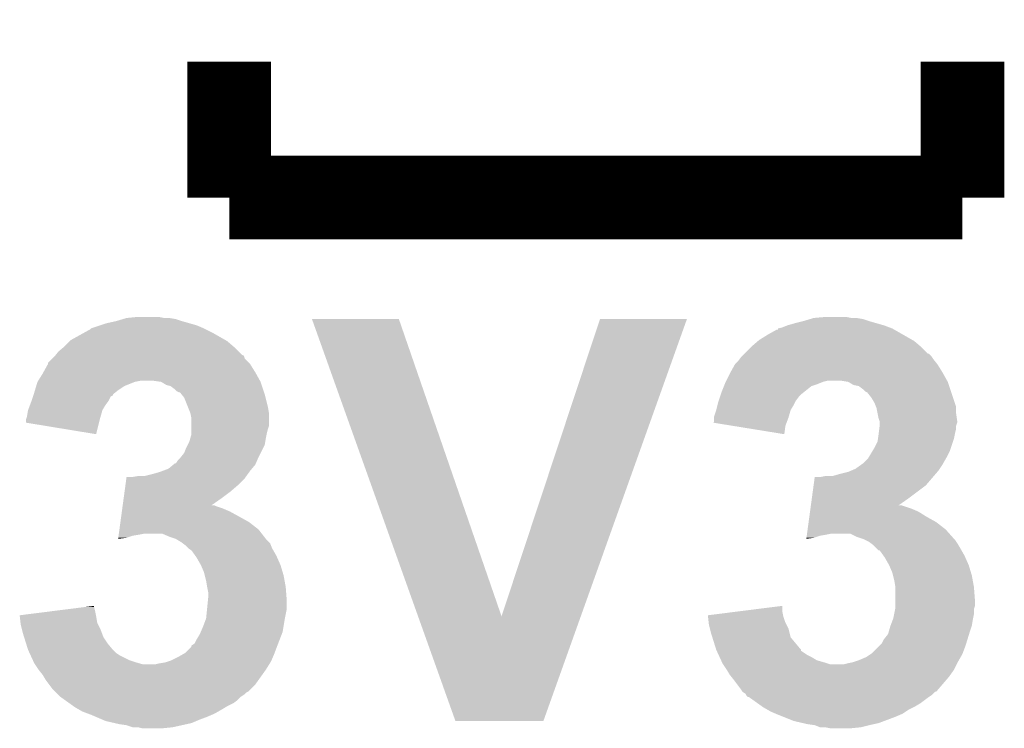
# Model space of a CAD drawing. Extents: x -1.3 to 24.2, y -3.9 to 53.4.
# Tile 7 of 45: x 4.7 to 7.1, y 4.1 to 5.8. Entities that reach past the tile are written whole.
import ezdxf

# ---------------------------------------------------------------- set-up
doc = ezdxf.new("R2010")
doc.units = 0
doc.layers.add('LTE_IOT_24_CLICK_V101_GTO', color=11, linetype='CONTINUOUS')

msp = doc.modelspace()

# ---------------------------------------------------------------- linework, layer by layer
at = {"layer": 'LTE_IOT_24_CLICK_V101_GTO', "const_width": 0.2032}
for points in [[(5.1816, 5.3848), (5.1816, 5.715)], [(6.9596, 5.3848), (6.9596, 5.715)], [(5.1816, 5.3848), (6.9596, 5.3848)]]:
    msp.add_lwpolyline(points, dxfattribs=at)
at = {"layer": 'LTE_IOT_24_CLICK_V101_GTO'}
for points in [[(4.907278, 5.08508), (4.924206, 5.090158), (5.0673, 5.08508), (5.052062, 5.090158)], [(4.924206, 5.090158), (4.932682, 5.0927), (5.052062, 5.090158), (5.036822, 5.0927)], [(4.932682, 5.0927), (4.958078, 5.09524), (5.024122, 5.0927), (5.011418, 5.09524)], [(5.382294, 5.090142), (5.382288, 5.090156), (5.593084, 5.090142), (5.382288, 5.090156)], [(5.639606, 4.368868), (5.382294, 5.090142), (5.842022, 4.368868), (5.593084, 5.090142)], [(5.842022, 4.368868), (6.080768, 5.09013), (6.03423, 4.368868), (6.29157, 5.09013)], [(6.080768, 5.09013), (6.080778, 5.09016), (6.29157, 5.09013), (6.080778, 5.09016)], [(6.573518, 5.08508), (6.590446, 5.090158), (6.73354, 5.08508), (6.718302, 5.090158)], [(6.590446, 5.090158), (6.598922, 5.0927), (6.718302, 5.090158), (6.703062, 5.0927)], [(6.598922, 5.0927), (6.626858, 5.09524), (6.690362, 5.0927), (6.677658, 5.09524)], [(4.830058, 5.05714), (4.843778, 5.064762), (5.140958, 5.05714), (5.125716, 5.064762)], [(4.843778, 5.064762), (4.846324, 5.0673), (5.125716, 5.064762), (5.12064, 5.0673)], [(4.846324, 5.0673), (4.869182, 5.07492), (5.12064, 5.0673), (5.102862, 5.07492)], [(4.869182, 5.07492), (4.884422, 5.08), (5.102862, 5.07492), (5.085082, 5.08)], [(4.884422, 5.08), (4.907278, 5.08508), (5.085082, 5.08), (5.0673, 5.08508)], [(6.48716, 5.052058), (6.510026, 5.06476), (6.816094, 5.052058), (6.793868, 5.06476)], [(6.510026, 5.06476), (6.51256, 5.064784), (6.793868, 5.06476), (6.793826, 5.064784)], [(6.51256, 5.064784), (6.512578, 5.0673), (6.793826, 5.064784), (6.789422, 5.0673)], [(6.512578, 5.0673), (6.51258, 5.067304), (6.789422, 5.0673), (6.789412, 5.067304)], [(6.51258, 5.067304), (6.522722, 5.069842), (6.789412, 5.067304), (6.782644, 5.069842)], [(6.522722, 5.069842), (6.535414, 5.07492), (6.782644, 5.069842), (6.7691, 5.07492)], [(6.535414, 5.07492), (6.53542, 5.074922), (6.7691, 5.07492), (6.769094, 5.074922)], [(6.53542, 5.074922), (6.5532, 5.08), (6.769094, 5.074922), (6.75132, 5.08)], [(6.5532, 5.08), (6.573518, 5.08508), (6.75132, 5.08), (6.73354, 5.08508)], [(4.79552, 5.03682), (4.798062, 5.039362), (5.176518, 5.03682), (5.17207, 5.039362)], [(4.798062, 5.039362), (4.830058, 5.05714), (5.17207, 5.039362), (5.140958, 5.05714)], [(6.463878, 5.03682), (6.466842, 5.03936), (6.842758, 5.03682), (6.838314, 5.03936)], [(6.466842, 5.03936), (6.48716, 5.052058), (6.838314, 5.03936), (6.816094, 5.052058)], [(4.767582, 5.011422), (4.779774, 5.021582), (5.20446, 5.011422), (5.1943, 5.021582)], [(4.779774, 5.021582), (4.782818, 5.024118), (5.1943, 5.021582), (5.191342, 5.024118)], [(4.782818, 5.024118), (4.79552, 5.03682), (5.191342, 5.024118), (5.176518, 5.03682)], [(6.43128, 5.00634), (6.446522, 5.021582), (6.875784, 5.00634), (6.86054, 5.021582)], [(6.446522, 5.021582), (6.44906, 5.02412), (6.86054, 5.021582), (6.85758, 5.02412)], [(6.44906, 5.02412), (6.463878, 5.03682), (6.85758, 5.02412), (6.842758, 5.03682)], [(4.742186, 4.983486), (4.75234, 4.99364), (5.229854, 4.983486), (5.219704, 4.99364)], [(4.75234, 4.99364), (4.757422, 4.998722), (5.219704, 4.99364), (5.218006, 4.998722)], [(4.757422, 4.998722), (4.759446, 5.001252), (5.218006, 4.998722), (5.217158, 5.001252)], [(4.759446, 5.001252), (4.761482, 5.003798), (5.217158, 5.001252), (5.212084, 5.003798)], [(4.761482, 5.003798), (4.767582, 5.011422), (5.212084, 5.003798), (5.20446, 5.011422)], [(6.41604, 4.988562), (6.41985, 4.99364), (6.892542, 4.988562), (6.88848, 4.99364)], [(6.41985, 4.99364), (6.423662, 4.99872), (6.88848, 4.99364), (6.885094, 4.99872)], [(6.423662, 4.99872), (6.4262, 5.00126), (6.885094, 4.99872), (6.8834, 5.00126)], [(6.4262, 5.00126), (6.431274, 5.006334), (6.8834, 5.00126), (6.878326, 5.006334)], [(6.431274, 5.006334), (6.43128, 5.00634), (6.878326, 5.006334), (6.875784, 5.00634)], [(4.730888, 4.96062), (4.742174, 4.980938), (5.245098, 4.96062), (5.2324, 4.980938)], [(4.742174, 4.980938), (4.74218, 4.980946), (5.2324, 4.980938), (5.232394, 4.980946)], [(4.74218, 4.980946), (4.742186, 4.983486), (5.232394, 4.980946), (5.229854, 4.983486)], [(6.39713, 4.96062), (6.408422, 4.980938), (6.911338, 4.96062), (6.89864, 4.980938)], [(6.408422, 4.980938), (6.41604, 4.988562), (6.89864, 4.980938), (6.892542, 4.988562)], [(4.718366, 4.9403), (4.729478, 4.95808), (5.256388, 4.9403), (5.24651, 4.95808)], [(4.729478, 4.95808), (4.730888, 4.96062), (5.24651, 4.95808), (5.245098, 4.96062)], [(6.38683, 4.9403), (6.39572, 4.95808), (6.922628, 4.9403), (6.91275, 4.95808)], [(6.39572, 4.95808), (6.39713, 4.96062), (6.91275, 4.95808), (6.911338, 4.96062)], [(4.710684, 4.91744), (4.713732, 4.927598), (4.91236, 4.91744), (4.927598, 4.927598)], [(4.713732, 4.927598), (4.71678, 4.937758), (4.927598, 4.927598), (4.952998, 4.937758)], [(4.71678, 4.937758), (4.716782, 4.937762), (4.952998, 4.937758), (4.953016, 4.937762)], [(4.716782, 4.937762), (4.718366, 4.9403), (4.953016, 4.937762), (4.965698, 4.9403)], [(5.0165, 4.93776), (4.998718, 4.9403), (5.2578, 4.93776), (5.256388, 4.9403)], [(5.016504, 4.937758), (5.0165, 4.93776), (5.2578, 4.937758), (5.2578, 4.93776)], [(5.029198, 4.93014), (5.016504, 4.937758), (5.26034, 4.93014), (5.2578, 4.937758)], [(5.03936, 4.927602), (5.029198, 4.93014), (5.261186, 4.927602), (5.26034, 4.93014)], [(5.049518, 4.91998), (5.03936, 4.927602), (5.263726, 4.91998), (5.261186, 4.927602)], [(5.054602, 4.914902), (5.049518, 4.91998), (5.265418, 4.914902), (5.263726, 4.91998)], [(6.3754, 4.91236), (6.381494, 4.927598), (6.57479, 4.91236), (6.593838, 4.927598)], [(6.381494, 4.927598), (6.383528, 4.93268), (6.593838, 4.927598), (6.609082, 4.93268)], [(6.383528, 4.93268), (6.385558, 4.937758), (6.609082, 4.93268), (6.621778, 4.937758)], [(6.385558, 4.937758), (6.38556, 4.93776), (6.621778, 4.937758), (6.621784, 4.93776)], [(6.38556, 4.93776), (6.38683, 4.9403), (6.621784, 4.93776), (6.631938, 4.9403)], [(6.68274, 4.93776), (6.667498, 4.9403), (6.92404, 4.93776), (6.922628, 4.9403)], [(6.682744, 4.937758), (6.68274, 4.93776), (6.92404, 4.937758), (6.92404, 4.93776)], [(6.695438, 4.93014), (6.682744, 4.937758), (6.92658, 4.93014), (6.92404, 4.937758)], [(6.70814, 4.927602), (6.695438, 4.93014), (6.927426, 4.927602), (6.92658, 4.93014)], [(6.718298, 4.91998), (6.70814, 4.927602), (6.929966, 4.91998), (6.927426, 4.927602)], [(6.723382, 4.914902), (6.718298, 4.91998), (6.93166, 4.914902), (6.929966, 4.91998)], [(4.702386, 4.892042), (4.70577, 4.902194), (4.889498, 4.892042), (4.89458, 4.902194)], [(4.70577, 4.902194), (4.706618, 4.904734), (4.89458, 4.902194), (4.899644, 4.904734)], [(4.706618, 4.904734), (4.707464, 4.907274), (4.899644, 4.904734), (4.89966, 4.907274)], [(4.707464, 4.907274), (4.70916, 4.91236), (4.89966, 4.907274), (4.906012, 4.91236)], [(4.70916, 4.91236), (4.710684, 4.91744), (4.906012, 4.91236), (4.91236, 4.91744)], [(5.059676, 4.912362), (5.054602, 4.914902), (5.266266, 4.912362), (5.265418, 4.914902)], [(5.062214, 4.91236), (5.059676, 4.912362), (5.266266, 4.91236), (5.266266, 4.912362)], [(5.06628, 4.90728), (5.062214, 4.91236), (5.267958, 4.90728), (5.266266, 4.91236)], [(5.072378, 4.899658), (5.06628, 4.90728), (5.269866, 4.899658), (5.267958, 4.90728)], [(5.081524, 4.8768), (5.072378, 4.899658), (5.27558, 4.8768), (5.269866, 4.899658)], [(6.368626, 4.892038), (6.372012, 4.902198), (6.55574, 4.892038), (6.56336, 4.902198)], [(6.372012, 4.902198), (6.373706, 4.90728), (6.56336, 4.902198), (6.56844, 4.90728)], [(6.373706, 4.90728), (6.3754, 4.91236), (6.56844, 4.90728), (6.57479, 4.91236)], [(6.728456, 4.912362), (6.723382, 4.914902), (6.932506, 4.912362), (6.93166, 4.914902)], [(6.73862, 4.89966), (6.728456, 4.912362), (6.93674, 4.89966), (6.932506, 4.912362)], [(6.74624, 4.886962), (6.73862, 4.89966), (6.940972, 4.886962), (6.93674, 4.89966)], [(4.693922, 4.869182), (4.698682, 4.881878), (4.874258, 4.869182), (4.881878, 4.881878)], [(4.698682, 4.881878), (4.70154, 4.8895), (4.881878, 4.881878), (4.887592, 4.8895)], [(4.70154, 4.8895), (4.702386, 4.892042), (4.887592, 4.8895), (4.889498, 4.892042)], [(5.087618, 4.861562), (5.081524, 4.8768), (5.27812, 4.861562), (5.27558, 4.8768)], [(6.362698, 4.869182), (6.365874, 4.881882), (6.543038, 4.869182), (6.55066, 4.881882)], [(6.365874, 4.881882), (6.36778, 4.889498), (6.55066, 4.881882), (6.554468, 4.889498)], [(6.36778, 4.889498), (6.368626, 4.892038), (6.554468, 4.889498), (6.55574, 4.892038)], [(6.750306, 4.876796), (6.74624, 4.886962), (6.94436, 4.876796), (6.940972, 4.886962)], [(6.751318, 4.874262), (6.750306, 4.876796), (6.94436, 4.874262), (6.94436, 4.876796)], [(6.75386, 4.86156), (6.751318, 4.874262), (6.94436, 4.86156), (6.94436, 4.874262)], [(4.688842, 4.846322), (4.690532, 4.8514), (4.867906, 4.846322), (4.86918, 4.8514)], [(4.690532, 4.8514), (4.69138, 4.85394), (4.86918, 4.8514), (4.869904, 4.85394)], [(4.69138, 4.85394), (4.693922, 4.869182), (4.869904, 4.85394), (4.874258, 4.869182)], [(5.08762, 4.861558), (5.087618, 4.861562), (5.27812, 4.861558), (5.27812, 4.861562)], [(5.09016, 4.848862), (5.08762, 4.861558), (5.278118, 4.848862), (5.27812, 4.861558)], [(5.09016, 4.831078), (5.09016, 4.848862), (5.278118, 4.831078), (5.278118, 4.848862)], [(6.35762, 4.8514), (6.357622, 4.853942), (6.53796, 4.8514), (6.538684, 4.853942)], [(6.35762, 4.841244), (6.35762, 4.8514), (6.53415, 4.841244), (6.53796, 4.8514)], [(6.357622, 4.853942), (6.362698, 4.86918), (6.538684, 4.853942), (6.543036, 4.86918)], [(6.362698, 4.86918), (6.362698, 4.869182), (6.543036, 4.86918), (6.543038, 4.869182)], [(6.7564, 4.848862), (6.75386, 4.86156), (6.946174, 4.848862), (6.94436, 4.86156)], [(6.758094, 4.843778), (6.7564, 4.848862), (6.9469, 4.843778), (6.946174, 4.848862)], [(4.68884, 4.83872), (4.688842, 4.846322), (4.866002, 4.83872), (4.867906, 4.846322)], [(4.858998, 4.810762), (4.68884, 4.83872), (4.858998, 4.810762), (4.866002, 4.83872)], [(5.09016, 4.82346), (5.09016, 4.831078), (5.275582, 4.82346), (5.278118, 4.831078)], [(5.09016, 4.8133), (5.09016, 4.82346), (5.27304, 4.8133), (5.275582, 4.82346)], [(6.355112, 4.838736), (6.35762, 4.841244), (6.53321, 4.838736), (6.53415, 4.841244)], [(6.402384, 4.831078), (6.355112, 4.838736), (6.53034, 4.831078), (6.53321, 4.838736)], [(6.527774, 4.810764), (6.402384, 4.831078), (6.527774, 4.810764), (6.53034, 4.831078)], [(6.756716, 4.8133), (6.757986, 4.823458), (6.94182, 4.8133), (6.94436, 4.823458)], [(6.757986, 4.823458), (6.758938, 4.831076), (6.94436, 4.823458), (6.94436, 4.831076)], [(6.758938, 4.841242), (6.758094, 4.843778), (6.946898, 4.841242), (6.9469, 4.843778)], [(6.75894, 4.838698), (6.758938, 4.841242), (6.946898, 4.838698), (6.946898, 4.841242)], [(6.758938, 4.831076), (6.75894, 4.831082), (6.94436, 4.831076), (6.94436, 4.831082)], [(6.75894, 4.831082), (6.75894, 4.838698), (6.94436, 4.831082), (6.946898, 4.838698)], [(5.085082, 4.792982), (5.087256, 4.8006), (5.269228, 4.792982), (5.2705, 4.8006)], [(5.087256, 4.8006), (5.09016, 4.810762), (5.2705, 4.8006), (5.272532, 4.810762)], [(5.09016, 4.810762), (5.09016, 4.8133), (5.272532, 4.810762), (5.27304, 4.8133)], [(6.75386, 4.792984), (6.754948, 4.8006), (6.936738, 4.792984), (6.939278, 4.8006)], [(6.754948, 4.8006), (6.7564, 4.81076), (6.939278, 4.8006), (6.94131, 4.81076)], [(6.7564, 4.81076), (6.756716, 4.8133), (6.94131, 4.81076), (6.94182, 4.8133)], [(5.07238, 4.765042), (5.07746, 4.77774), (5.2578, 4.765042), (5.264148, 4.77774)], [(5.07746, 4.77774), (5.081268, 4.785358), (5.264148, 4.77774), (5.267958, 4.785358)], [(5.081268, 4.785358), (5.085082, 4.792982), (5.267958, 4.785358), (5.269228, 4.792982)], [(6.741668, 4.77012), (6.74624, 4.77774), (6.92912, 4.77012), (6.931658, 4.77774)], [(6.74624, 4.77774), (6.75386, 4.792984), (6.931658, 4.77774), (6.936738, 4.792984)], [(5.057142, 4.747262), (5.062222, 4.752342), (5.249452, 4.747262), (5.25163, 4.752342)], [(5.062222, 4.752342), (5.064252, 4.75488), (5.25163, 4.752342), (5.25272, 4.75488)], [(5.064252, 4.75488), (5.07238, 4.765042), (5.25272, 4.75488), (5.2578, 4.765042)], [(6.718302, 4.739642), (6.731002, 4.752342), (6.912792, 4.739642), (6.920048, 4.752342)], [(6.731002, 4.752342), (6.732524, 4.754882), (6.920048, 4.752342), (6.9215, 4.754882)], [(6.732524, 4.754882), (6.741668, 4.77012), (6.9215, 4.754882), (6.92912, 4.77012)], [(5.034278, 4.726942), (5.046476, 4.737102), (5.236632, 4.726942), (5.245098, 4.737102)], [(5.046476, 4.737102), (5.049524, 4.73964), (5.245098, 4.737102), (5.246186, 4.73964)], [(5.049524, 4.73964), (5.052062, 4.739648), (5.246186, 4.73964), (5.246188, 4.739648)], [(5.052062, 4.739648), (5.057142, 4.747262), (5.246188, 4.739648), (5.249452, 4.747262)], [(6.700522, 4.726942), (6.714742, 4.7371), (6.904568, 4.726942), (6.91134, 4.7371)], [(6.714742, 4.7371), (6.718302, 4.739642), (6.91134, 4.7371), (6.912792, 4.739642)], [(4.929942, 4.6863), (4.932356, 4.704078), (5.20192, 4.6863), (5.219698, 4.704078)], [(4.932356, 4.704078), (4.932702, 4.70662), (5.219698, 4.704078), (5.221512, 4.70662)], [(4.945382, 4.70662), (4.960622, 4.70916), (5.221512, 4.70662), (5.223328, 4.70916)], [(4.975862, 4.70916), (4.99618, 4.71424), (5.223328, 4.70916), (5.226956, 4.71424)], [(4.99618, 4.71424), (5.01396, 4.71932), (5.226956, 4.71424), (5.230584, 4.71932)], [(5.01396, 4.71932), (5.02073, 4.72186), (5.230584, 4.71932), (5.2324, 4.72186)], [(5.02073, 4.72186), (5.034278, 4.726942), (5.2324, 4.72186), (5.236632, 4.726942)], [(6.598722, 4.686298), (6.601482, 4.70662), (6.870698, 4.686298), (6.888118, 4.70662)], [(6.614162, 4.70662), (6.626862, 4.70916), (6.888118, 4.70662), (6.890294, 4.70916)], [(6.644644, 4.70916), (6.66242, 4.71424), (6.890294, 4.70916), (6.894648, 4.71424)], [(6.66242, 4.71424), (6.682742, 4.719322), (6.894648, 4.71424), (6.899006, 4.719322)], [(6.682742, 4.719322), (6.688658, 4.721858), (6.899006, 4.719322), (6.90118, 4.721858)], [(6.688658, 4.721858), (6.700522, 4.726942), (6.90118, 4.721858), (6.904568, 4.726942)], [(4.927874, 4.67106), (4.929942, 4.6863), (5.184142, 4.67106), (5.20192, 4.6863)], [(6.594586, 4.65582), (6.598722, 4.686298), (6.83006, 4.65582), (6.870698, 4.686298)], [(4.923392, 4.63804), (4.925806, 4.65582), (5.138496, 4.63804), (5.16382, 4.65582)], [(4.925806, 4.65582), (4.927874, 4.67106), (5.16382, 4.65582), (5.184142, 4.67106)], [(6.592172, 4.63804), (6.594586, 4.65582), (6.804736, 4.63804), (6.83006, 4.65582)], [(4.922358, 4.63042), (4.923048, 4.6355), (5.166358, 4.63042), (5.151122, 4.6355)], [(4.923048, 4.6355), (4.923392, 4.638038), (5.151122, 4.6355), (5.146044, 4.638038)], [(4.923392, 4.638038), (4.923392, 4.63804), (5.146044, 4.638038), (5.138496, 4.63804)], [(6.591138, 4.63042), (6.592172, 4.638038), (6.835138, 4.63042), (6.812282, 4.638038)], [(6.592172, 4.638038), (6.592172, 4.63804), (6.812282, 4.638038), (6.804736, 4.63804)], [(4.917876, 4.5974), (4.921324, 4.6228), (5.229856, 4.5974), (5.184142, 4.6228)], [(4.921324, 4.6228), (4.922358, 4.63042), (5.184142, 4.6228), (5.166358, 4.63042)], [(6.586656, 4.5974), (6.58838, 4.610102), (6.896096, 4.5974), (6.87324, 4.610102)], [(6.58838, 4.610102), (6.590102, 4.622798), (6.87324, 4.610102), (6.85292, 4.622798)], [(6.590102, 4.622798), (6.591138, 4.63042), (6.85292, 4.622798), (6.835138, 4.63042)], [(4.915462, 4.579618), (4.917876, 4.5974), (5.252722, 4.579618), (5.229856, 4.5974)], [(6.584242, 4.57962), (6.586656, 4.5974), (6.91896, 4.57962), (6.896096, 4.5974)], [(4.912704, 4.5593), (4.913392, 4.564378), (4.932678, 4.5593), (4.947918, 4.564378)], [(4.913392, 4.564378), (4.913738, 4.56692), (4.947918, 4.564378), (4.96316, 4.56692)], [(4.913738, 4.56692), (4.914082, 4.56946), (4.96316, 4.56692), (4.975858, 4.56946)], [(4.914082, 4.56946), (4.915462, 4.579618), (5.260624, 4.56946), (5.252722, 4.579618)], [(5.036822, 4.56184), (5.019036, 4.56946), (5.266552, 4.56184), (5.260624, 4.56946)], [(5.052062, 4.55676), (5.036822, 4.56184), (5.270502, 4.55676), (5.266552, 4.56184)], [(6.581484, 4.5593), (6.582172, 4.564378), (6.598918, 4.5593), (6.614158, 4.564378)], [(6.582172, 4.564378), (6.582518, 4.56692), (6.614158, 4.564378), (6.6294, 4.56692)], [(6.582518, 4.56692), (6.582862, 4.56946), (6.6294, 4.56692), (6.642098, 4.56946)], [(6.582862, 4.56946), (6.584242, 4.57962), (6.927992, 4.56946), (6.91896, 4.57962)], [(6.70306, 4.56184), (6.687816, 4.56946), (6.934766, 4.56184), (6.927992, 4.56946)], [(6.718298, 4.55676), (6.70306, 4.56184), (6.93928, 4.55676), (6.934766, 4.56184)], [(4.912364, 4.55679), (4.932678, 4.5593), (4.912364, 4.55679), (4.912704, 4.5593)], [(5.064758, 4.549142), (5.052062, 4.55676), (5.278116, 4.549142), (5.270502, 4.55676)], [(5.068152, 4.546596), (5.064758, 4.549142), (5.28066, 4.546596), (5.278116, 4.549142)], [(5.074918, 4.54152), (5.068152, 4.546596), (5.282692, 4.54152), (5.28066, 4.546596)], [(5.082538, 4.533902), (5.074918, 4.54152), (5.28574, 4.533902), (5.282692, 4.54152)], [(6.581144, 4.55679), (6.598918, 4.5593), (6.581144, 4.55679), (6.581484, 4.5593)], [(6.723378, 4.55422), (6.718298, 4.55676), (6.94182, 4.55422), (6.93928, 4.55676)], [(6.733538, 4.54914), (6.723378, 4.55422), (6.945208, 4.54914), (6.94182, 4.55422)], [(6.736922, 4.546602), (6.733538, 4.54914), (6.9469, 4.546602), (6.945208, 4.54914)], [(6.743698, 4.54152), (6.736922, 4.546602), (6.94995, 4.54152), (6.9469, 4.546602)], [(6.75132, 4.5339), (6.743698, 4.54152), (6.95452, 4.5339), (6.94995, 4.54152)], [(5.082544, 4.533898), (5.082538, 4.533902), (5.28574, 4.533898), (5.28574, 4.533902)], [(5.090158, 4.528822), (5.082544, 4.533898), (5.288642, 4.528822), (5.28574, 4.533898)], [(5.099234, 4.516118), (5.090158, 4.528822), (5.2959, 4.516118), (5.288642, 4.528822)], [(5.10286, 4.511042), (5.099234, 4.516118), (5.298158, 4.511042), (5.2959, 4.516118)], [(6.756394, 4.528826), (6.75132, 4.5339), (6.95742, 4.528826), (6.95452, 4.5339)], [(6.75893, 4.52882), (6.756394, 4.528826), (6.957424, 4.52882), (6.95742, 4.528826)], [(6.768012, 4.516118), (6.75893, 4.52882), (6.96468, 4.516118), (6.957424, 4.52882)], [(6.77164, 4.511042), (6.768012, 4.516118), (6.966938, 4.511042), (6.96468, 4.516118)], [(5.11302, 4.493262), (5.10286, 4.511042), (5.306062, 4.493262), (5.298158, 4.511042)], [(5.113022, 4.49326), (5.11302, 4.493262), (5.306062, 4.49326), (5.306062, 4.493262)], [(5.120638, 4.475482), (5.113022, 4.49326), (5.311396, 4.475482), (5.306062, 4.49326)], [(6.7818, 4.493262), (6.77164, 4.511042), (6.974842, 4.493262), (6.966938, 4.511042)], [(6.781802, 4.49326), (6.7818, 4.493262), (6.974842, 4.49326), (6.974842, 4.493262)], [(6.789418, 4.475482), (6.781802, 4.49326), (6.980176, 4.475482), (6.974842, 4.49326)], [(5.122546, 4.46786), (5.120638, 4.475482), (5.31368, 4.46786), (5.311396, 4.475482)], [(5.12572, 4.45516), (5.122546, 4.46786), (5.31599, 4.45516), (5.31368, 4.46786)], [(6.791326, 4.46786), (6.789418, 4.475482), (6.98246, 4.46786), (6.980176, 4.475482)], [(6.7945, 4.45516), (6.791326, 4.46786), (6.98477, 4.45516), (6.98246, 4.46786)], [(5.12826, 4.43992), (5.12572, 4.45516), (5.31876, 4.43992), (5.31599, 4.45516)], [(6.79704, 4.439922), (6.7945, 4.45516), (6.98754, 4.439922), (6.98477, 4.45516)], [(5.1308, 4.427222), (5.12826, 4.43992), (5.319738, 4.427222), (5.31876, 4.43992)], [(5.1308, 4.414518), (5.1308, 4.427222), (5.320716, 4.414518), (5.319738, 4.427222)], [(6.79704, 4.43992), (6.79704, 4.439922), (6.98754, 4.43992), (6.98754, 4.439922)], [(6.79704, 4.406902), (6.79704, 4.43992), (6.99008, 4.406902), (6.98754, 4.43992)], [(4.834072, 4.391658), (4.85394, 4.394174), (4.85394, 4.391658), (4.85394, 4.394174)], [(5.128004, 4.386578), (5.130038, 4.406902), (5.3213, 4.386578), (5.3213, 4.406902)], [(5.130038, 4.406902), (5.1308, 4.414518), (5.3213, 4.406902), (5.320716, 4.414518)], [(6.422626, 4.381498), (6.52272, 4.394174), (6.52272, 4.381498), (6.52272, 4.394174)], [(6.79704, 4.394198), (6.79704, 4.406902), (6.990078, 4.394198), (6.99008, 4.406902)], [(6.79704, 4.389122), (6.79704, 4.394198), (6.988386, 4.389122), (6.990078, 4.394198)], [(4.67362, 4.371338), (4.753862, 4.3815), (4.858514, 4.371338), (4.85648, 4.3815)], [(4.6739, 4.3688), (4.67362, 4.371338), (4.85902, 4.3688), (4.858514, 4.371338)], [(4.753862, 4.3815), (4.834072, 4.391658), (4.85648, 4.3815), (4.85394, 4.391658)], [(5.12572, 4.363722), (5.128004, 4.386578), (5.316728, 4.363722), (5.3213, 4.386578)], [(6.3424, 4.371338), (6.422626, 4.381498), (6.524754, 4.371338), (6.52272, 4.381498)], [(6.34268, 4.3688), (6.3424, 4.371338), (6.525262, 4.3688), (6.524754, 4.371338)], [(6.79196, 4.363722), (6.79399, 4.373878), (6.985508, 4.363722), (6.98754, 4.373878)], [(6.79399, 4.373878), (6.79653, 4.386576), (6.98754, 4.373878), (6.98754, 4.386576)], [(6.79653, 4.386576), (6.79704, 4.389122), (6.98754, 4.386576), (6.988386, 4.389122)], [(4.675582, 4.353558), (4.6739, 4.3688), (4.861562, 4.353558), (4.85902, 4.3688)], [(4.67614, 4.348482), (4.675582, 4.353558), (4.8641, 4.348482), (4.861562, 4.353558)], [(4.678682, 4.33832), (4.67614, 4.348482), (4.86918, 4.33832), (4.8641, 4.348482)], [(5.1181, 4.3434), (5.124766, 4.36118), (5.313254, 4.3434), (5.31622, 4.36118)], [(5.124766, 4.36118), (5.12572, 4.363722), (5.31622, 4.36118), (5.316728, 4.363722)], [(5.730236, 4.114818), (5.639606, 4.368868), (5.943588, 4.114818), (6.03423, 4.368868)], [(6.344362, 4.35356), (6.34268, 4.3688), (6.53034, 4.35356), (6.525262, 4.3688)], [(6.34492, 4.348482), (6.344362, 4.35356), (6.53288, 4.348482), (6.53034, 4.35356)], [(6.347462, 4.338318), (6.34492, 4.348482), (6.537962, 4.338318), (6.53288, 4.348482)], [(6.78434, 4.3434), (6.78529, 4.345938), (6.981612, 4.3434), (6.982458, 4.345938)], [(6.78529, 4.345938), (6.791006, 4.36118), (6.982458, 4.345938), (6.985, 4.36118)], [(6.791006, 4.36118), (6.79196, 4.363722), (6.985, 4.36118), (6.985508, 4.363722)], [(4.68122, 4.32816), (4.678682, 4.33832), (4.872992, 4.32816), (4.86918, 4.33832)], [(4.684396, 4.317998), (4.68122, 4.32816), (4.876802, 4.317998), (4.872992, 4.32816)], [(5.10286, 4.312918), (5.11048, 4.325622), (5.3043, 4.312918), (5.309184, 4.325622)], [(5.11048, 4.325622), (5.112654, 4.330698), (5.309184, 4.325622), (5.311138, 4.330698)], [(5.112654, 4.330698), (5.1181, 4.3434), (5.311138, 4.330698), (5.313254, 4.3434)], [(6.35, 4.32816), (6.347462, 4.338318), (6.540502, 4.32816), (6.537962, 4.338318)], [(6.353176, 4.317998), (6.35, 4.32816), (6.543042, 4.317998), (6.540502, 4.32816)], [(6.7691, 4.312918), (6.779262, 4.32562), (6.971908, 4.312918), (6.975816, 4.32562)], [(6.779262, 4.32562), (6.780712, 4.3307), (6.975816, 4.32562), (6.97738, 4.3307)], [(6.780712, 4.3307), (6.78434, 4.3434), (6.97738, 4.3307), (6.981612, 4.3434)], [(4.689158, 4.30276), (4.684396, 4.317998), (4.88696, 4.30276), (4.876802, 4.317998)], [(4.693918, 4.287522), (4.689158, 4.30276), (4.899658, 4.287522), (4.88696, 4.30276)], [(5.09016, 4.295144), (5.090166, 4.29768), (5.297488, 4.295144), (5.29844, 4.29768)], [(5.090166, 4.29768), (5.090168, 4.297682), (5.29844, 4.29768), (5.29844, 4.297682)], [(5.090168, 4.297682), (5.097782, 4.302766), (5.29844, 4.297682), (5.300394, 4.302766)], [(5.097782, 4.302766), (5.10286, 4.312918), (5.300394, 4.302766), (5.3043, 4.312918)], [(6.362698, 4.287522), (6.353176, 4.317998), (6.568436, 4.287522), (6.543042, 4.317998)], [(6.741162, 4.279902), (6.758938, 4.29768), (6.960554, 4.279902), (6.967222, 4.29768)], [(6.758938, 4.29768), (6.764022, 4.302764), (6.967222, 4.29768), (6.968784, 4.302764)], [(6.764022, 4.302764), (6.7691, 4.312918), (6.968784, 4.302764), (6.971908, 4.312918)], [(4.697436, 4.2799), (4.693918, 4.287522), (4.90728, 4.2799), (4.899658, 4.287522)], [(4.699782, 4.27482), (4.697436, 4.2799), (4.914902, 4.27482), (4.90728, 4.2799)], [(4.705644, 4.26212), (4.699782, 4.27482), (4.940302, 4.26212), (4.914902, 4.27482)], [(5.057138, 4.26974), (5.07047, 4.27736), (5.287552, 4.26974), (5.29082, 4.27736)], [(5.07047, 4.27736), (5.074918, 4.279902), (5.29082, 4.27736), (5.291772, 4.279902)], [(5.074918, 4.279902), (5.09016, 4.295144), (5.291772, 4.279902), (5.297488, 4.295144)], [(6.362702, 4.287516), (6.362698, 4.287522), (6.56844, 4.287516), (6.568436, 4.287522)], [(6.363874, 4.284978), (6.362702, 4.287516), (6.568448, 4.284978), (6.56844, 4.287516)], [(6.368562, 4.27482), (6.363874, 4.284978), (6.583682, 4.27482), (6.568448, 4.284978)], [(6.370906, 4.26974), (6.368562, 4.27482), (6.593838, 4.26974), (6.583682, 4.27482)], [(6.725922, 4.269742), (6.737346, 4.277358), (6.955246, 4.269742), (6.9596, 4.277358)], [(6.737346, 4.277358), (6.741162, 4.279902), (6.9596, 4.277358), (6.960554, 4.279902)], [(4.707988, 4.25704), (4.705644, 4.26212), (4.95554, 4.25704), (4.940302, 4.26212)], [(4.70916, 4.254498), (4.707988, 4.25704), (4.96444, 4.254498), (4.95554, 4.25704)], [(4.710854, 4.25196), (4.70916, 4.254498), (4.973322, 4.25196), (4.96444, 4.254498)], [(4.71932, 4.239262), (4.710854, 4.25196), (5.2705, 4.239262), (5.278434, 4.25196)], [(5.001262, 4.25196), (5.01142, 4.2545), (5.278434, 4.25196), (5.280022, 4.2545)], [(5.01142, 4.2545), (5.026662, 4.257042), (5.280022, 4.2545), (5.28161, 4.257042)], [(5.026662, 4.257042), (5.034276, 4.25958), (5.28161, 4.257042), (5.283198, 4.25958)], [(5.034276, 4.25958), (5.0419, 4.26212), (5.283198, 4.25958), (5.284286, 4.26212)], [(5.0419, 4.26212), (5.057138, 4.26974), (5.284286, 4.26212), (5.287552, 4.26974)], [(6.374424, 4.262118), (6.370906, 4.26974), (6.606538, 4.262118), (6.593838, 4.26974)], [(6.376768, 4.25704), (6.374424, 4.262118), (6.62432, 4.25704), (6.606538, 4.262118)], [(6.37794, 4.254498), (6.376768, 4.25704), (6.63195, 4.254498), (6.62432, 4.25704)], [(6.379634, 4.25196), (6.37794, 4.254498), (6.639564, 4.25196), (6.63195, 4.254498)], [(6.388102, 4.239262), (6.379634, 4.25196), (6.939278, 4.239262), (6.945628, 4.25196)], [(6.670042, 4.25196), (6.6802, 4.2545), (6.945628, 4.25196), (6.946898, 4.2545)], [(6.6802, 4.2545), (6.6929, 4.257042), (6.946898, 4.2545), (6.94817, 4.257042)], [(6.6929, 4.257042), (6.700514, 4.25958), (6.94817, 4.257042), (6.94944, 4.25958)], [(6.700514, 4.25958), (6.708138, 4.26212), (6.94944, 4.25958), (6.95089, 4.26212)], [(6.708138, 4.26212), (6.725922, 4.269742), (6.95089, 4.26212), (6.955246, 4.269742)], [(4.71932, 4.23926), (4.71932, 4.239262), (5.270498, 4.23926), (5.2705, 4.239262)], [(4.72948, 4.22656), (4.71932, 4.23926), (5.261426, 4.22656), (5.270498, 4.23926)], [(4.737098, 4.213862), (4.72948, 4.22656), (5.252356, 4.213862), (5.261426, 4.22656)], [(6.388102, 4.23926), (6.388102, 4.239262), (6.939276, 4.23926), (6.939278, 4.239262)], [(6.395718, 4.226562), (6.388102, 4.23926), (6.930208, 4.226562), (6.939276, 4.23926)], [(6.399784, 4.22148), (6.395718, 4.226562), (6.92658, 4.22148), (6.930208, 4.226562)], [(4.744724, 4.203698), (4.737098, 4.213862), (5.245098, 4.203698), (5.252356, 4.213862)], [(4.75234, 4.193542), (4.744724, 4.203698), (5.23494, 4.193542), (5.245098, 4.203698)], [(6.40588, 4.21386), (6.399784, 4.22148), (6.920046, 4.21386), (6.92658, 4.22148)], [(6.42112, 4.19354), (6.40588, 4.21386), (6.902626, 4.19354), (6.920046, 4.21386)], [(4.759964, 4.185918), (4.75234, 4.193542), (5.227316, 4.185918), (5.23494, 4.193542)], [(4.762504, 4.183378), (4.759964, 4.185918), (5.222242, 4.183378), (5.227316, 4.185918)], [(4.767582, 4.1783), (4.762504, 4.183378), (5.21716, 4.1783), (5.222242, 4.183378)], [(4.772658, 4.173222), (4.767582, 4.1783), (5.209542, 4.173222), (5.21716, 4.1783)], [(6.426198, 4.185922), (6.42112, 4.19354), (6.896094, 4.185922), (6.902626, 4.19354)], [(6.426202, 4.18592), (6.426198, 4.185922), (6.896094, 4.18592), (6.896094, 4.185922)], [(6.42621, 4.185914), (6.426202, 4.18592), (6.893554, 4.185914), (6.896094, 4.18592)], [(6.433816, 4.180838), (6.42621, 4.185914), (6.888478, 4.180838), (6.893554, 4.185914)], [(6.435088, 4.1783), (6.433816, 4.180838), (6.88594, 4.1783), (6.888478, 4.180838)], [(6.436358, 4.175764), (6.435088, 4.1783), (6.882136, 4.175764), (6.88594, 4.1783)], [(4.772664, 4.173218), (4.772658, 4.173222), (5.209538, 4.173218), (5.209542, 4.173222)], [(4.783328, 4.1656), (4.772664, 4.173218), (5.201918, 4.1656), (5.209538, 4.173218)], [(4.793996, 4.15798), (4.783328, 4.1656), (5.191758, 4.15798), (5.201918, 4.1656)], [(4.804664, 4.15036), (4.793996, 4.15798), (5.176522, 4.15036), (5.191758, 4.15798)], [(6.438894, 4.173226), (6.436358, 4.175764), (6.878328, 4.173226), (6.882136, 4.175764)], [(6.441438, 4.17322), (6.438894, 4.173226), (6.87832, 4.17322), (6.878328, 4.173226)], [(6.462778, 4.157978), (6.441438, 4.17322), (6.857998, 4.157978), (6.87832, 4.17322)], [(6.473442, 4.15036), (6.462778, 4.157978), (6.8453, 4.15036), (6.857998, 4.157978)], [(4.808218, 4.14782), (4.804664, 4.15036), (5.172288, 4.14782), (5.176522, 4.15036)], [(4.817108, 4.14274), (4.808218, 4.14782), (5.16382, 4.14274), (5.172288, 4.14782)], [(4.825998, 4.13766), (4.817108, 4.14274), (5.15493, 4.13766), (5.16382, 4.14274)], [(4.839546, 4.13258), (4.825998, 4.13766), (5.14604, 4.13258), (5.15493, 4.13766)], [(4.84632, 4.13004), (4.839546, 4.13258), (5.140112, 4.13004), (5.14604, 4.13258)], [(6.476998, 4.14782), (6.473442, 4.15036), (6.84022, 4.14782), (6.8453, 4.15036)], [(6.485892, 4.142738), (6.476998, 4.14782), (6.830058, 4.142738), (6.84022, 4.14782)], [(6.494778, 4.13766), (6.485892, 4.142738), (6.82244, 4.13766), (6.830058, 4.142738)], [(6.506634, 4.13258), (6.494778, 4.13766), (6.814822, 4.13258), (6.82244, 4.13766)], [(6.51256, 4.13004), (6.506634, 4.13258), (6.808894, 4.13004), (6.814822, 4.13258)], [(4.858176, 4.12496), (4.84632, 4.13004), (5.12826, 4.12496), (5.140112, 4.13004)], [(4.875956, 4.11734), (4.858176, 4.12496), (5.10794, 4.11734), (5.12826, 4.12496)], [(4.881878, 4.114802), (4.875956, 4.11734), (5.102016, 4.114802), (5.10794, 4.11734)], [(4.903898, 4.10972), (4.881878, 4.114802), (5.090158, 4.10972), (5.102016, 4.114802)], [(4.914902, 4.10718), (4.903898, 4.10972), (5.078728, 4.10718), (5.090158, 4.10972)], [(4.932678, 4.10464), (4.914902, 4.10718), (5.067298, 4.10464), (5.078728, 4.10718)], [(5.943582, 4.1148), (5.730236, 4.114818), (5.943582, 4.1148), (5.943588, 4.114818)], [(6.525262, 4.12496), (6.51256, 4.13004), (6.79704, 4.12496), (6.808894, 4.13004)], [(6.550658, 4.114802), (6.525262, 4.12496), (6.76995, 4.114802), (6.79704, 4.12496)], [(6.572678, 4.10972), (6.550658, 4.114802), (6.756398, 4.10972), (6.76995, 4.114802)], [(6.583682, 4.10718), (6.572678, 4.10972), (6.744968, 4.10718), (6.756398, 4.10972)], [(6.601456, 4.10464), (6.583682, 4.10718), (6.73354, 4.10464), (6.744968, 4.10718)], [(4.947918, 4.099562), (4.932678, 4.10464), (5.044446, 4.099562), (5.067298, 4.10464)], [(4.960618, 4.09956), (4.947918, 4.099562), (5.044438, 4.09956), (5.044446, 4.099562)], [(4.970778, 4.09702), (4.960618, 4.09956), (5.019042, 4.09702), (5.044438, 4.09956)], [(6.614156, 4.099562), (6.601456, 4.10464), (6.713226, 4.099562), (6.73354, 4.10464)], [(6.626858, 4.09956), (6.614156, 4.099562), (6.713218, 4.09956), (6.713226, 4.099562)], [(6.639558, 4.09702), (6.626858, 4.09956), (6.687822, 4.09702), (6.713218, 4.09956)]]:
    msp.add_solid(points, dxfattribs=at)

doc.saveas('drawing.dxf')
